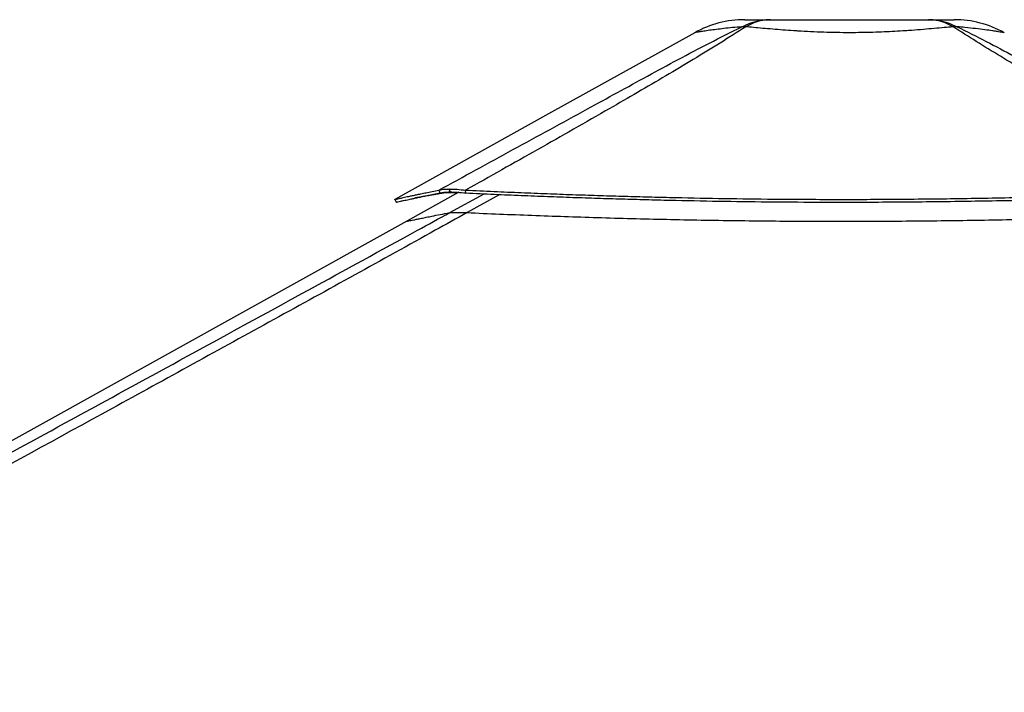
# Paper-space layout '2.5M DUO In-Ground Anchor' of a CAD drawing. Header units: millimetres. Extents: x 20 to 19291, y 40 to 15516.
# Tile 54 of 105: x 8584 to 9844, y 7121 to 7981. Entities that reach past the tile are written whole.
import ezdxf

# ---------------------------------------------------------------- set-up
doc = ezdxf.new("R2010")
doc.units = ezdxf.units.MM

psp = doc.layouts.new('2.5M DUO In-Ground Anchor')

# ---------------------------------------------------------------- linework, layer by layer
at = {"color": 7, "linetype": 'Continuous', "lineweight": 25, "ltscale": 2}
for p, q in [((9133.71, 7764.9), (9133.6, 7764.9)), ((9134.62, 7761.18), (9133.6, 7764.9)), ((9134.73, 7761.18), (9133.71, 7764.9)), ((9154.66, 7759.87), (9154.42, 7763.46)), ((9063.71, 7751.66), (9065.65, 7748.17)), ((9145.83, 7760.67), (9079.35, 7723.75)), ((9134.73, 7761.18), (9134.62, 7761.18)), ((9141.87, 7735.07), (9141.8, 7735.07))]:
    psp.add_line(p, q, dxfattribs=at)
at = {"color": 8, "linetype": 'Continuous', "lineweight": 25, "ltscale": 2}
for p, q in [((9122, 7759.87), (9119.63, 7758.58)), ((9134.1, 7734.68), (9178.15, 7758.81)), ((9198.08, 7757.93), (9156.38, 7734.68))]:
    psp.add_line(p, q, dxfattribs=at)
at = {"color": 7, "linetype": 'Continuous', "lineweight": 25, "ltscale": 2, "flags": 128}
for points in [[(9447.58, 7964.89), (9260.62, 7861.04), (9063.75, 7751.69)], [(9121.99, 7759.87), (9121.13, 7761.67), (9120.27, 7763.47)], [(9079.35, 7723.75), (8395.16, 7343.71), (7319.77, 6746.39)]]:
    psp.add_lwpolyline(points, dxfattribs=at)
at = {"color": 7, "linetype": 'Continuous', "lineweight": 25, "ltscale": 4}
for centre, radius, start, end in [((9511.67, 7849.49), 132, 90.00001, 119.05091), ((9779.65, 7849.49), 132, 60.92915, 89.99999), ((9510.44, 7923.17), 49.32, 86.9618, 93.01722), ((9780.9, 7923.11), 49.37, 86.97137, 93.02863)]:
    psp.add_arc(centre, radius, start, end, dxfattribs=at)
at = {"color": 7, "linetype": 'Continuous', "lineweight": 25, "ltscale": 2}
for points, knots in [([(9507.84, 7972.42), (9511.71, 7974.21), (9519.48, 7977.8), (9531.78, 7980.87), (9540.17, 7981.28), (9544.38, 7981.49)], [0, 0, 0, 0, 0.3304596, 0.6637071, 1, 1, 1, 1]), ([(9511.67, 7981.49), (9511.84, 7981.49), (9512.18, 7981.49), (9514.92, 7981.49), (9519.34, 7981.49), (9525.72, 7981.49), (9533.85, 7981.49), (9540.87, 7981.49), (9544.38, 7981.49)], [0, 0, 0, 0, 0.167251, 0.3349209, 0.5021159, 0.6679556, 0.8343223, 1, 1, 1, 1]), ([(9544.38, 7981.49), (9540.81, 7981.28), (9533.71, 7980.87), (9523.16, 7977.8), (9516.41, 7974.21), (9513.05, 7972.42)], [0, 0, 0, 0, 0.33628722, 0.66953381, 1, 1, 1, 1]), ([(9544.38, 7981.49), (9549.24, 7981.49), (9558.98, 7981.49), (9575.1, 7981.49), (9592, 7981.49), (9609.57, 7981.49), (9627.53, 7981.49), (9645.67, 7981.49), (9663.81, 7981.49), (9681.78, 7981.49), (9699.35, 7981.49), (9716.24, 7981.49), (9732.36, 7981.49), (9742.09, 7981.49), (9746.95, 7981.49)], [0, 0, 0, 0, 0.0828582, 0.1660609, 0.2490008, 0.3325857, 0.416408, 0.5000363, 0.5836617, 0.667481, 0.7510626, 0.8339813, 0.9171622, 1, 1, 1, 1]), ([(9778.29, 7972.41), (9774.93, 7974.2), (9768.18, 7977.79), (9757.62, 7980.87), (9750.52, 7981.28), (9746.95, 7981.49)], [0, 0, 0, 0, 0.3304605, 0.6637126, 1, 1, 1, 1]), ([(9746.95, 7981.49), (9751.17, 7981.28), (9759.56, 7980.87), (9771.86, 7977.79), (9779.64, 7974.2), (9783.51, 7972.41)], [0, 0, 0, 0, 0.3362874, 0.6695395, 1, 1, 1, 1]), ([(9746.95, 7981.49), (9750.46, 7981.49), (9757.48, 7981.49), (9765.61, 7981.49), (9771.98, 7981.49), (9776.45, 7981.49), (9778.95, 7981.49), (9779.91, 7981.49), (9779.65, 7981.49), (9779.65, 7981.49)], [0, 0, 0, 0, 0.16564551, 0.33197719, 0.49778445, 0.66491748, 0.83252551, 0.99974616, 1, 1, 1, 1]), ([(9120.27, 7763.47), (9151.79, 7780.72), (9214.83, 7815.22), (9291.16, 7856.84), (9348.65, 7888.31), (9387.18, 7909.44), (9426.32, 7930.57), (9466.26, 7951.64), (9493.98, 7965.49), (9507.84, 7972.42)], [0, 0, 0, 0, 0.2498232, 0.4996433, 0.5997256, 0.6998528, 0.7999525, 0.8999917, 1, 1, 1, 1]), ([(9513.05, 7972.42), (9502.18, 7965.51), (9480.43, 7951.68), (9445.97, 7930.66), (9410.63, 7909.58), (9374.61, 7888.5), (9320.13, 7857.02), (9246.95, 7815.33), (9185.26, 7780.75), (9154.42, 7763.46)], [0, 0, 0, 0, 0.0997858, 0.1996022, 0.2994789, 0.3993828, 0.499242, 0.7496195, 1, 1, 1, 1]), ([(9778.29, 7972.41), (9774.49, 7972.06), (9766.89, 7971.35), (9754.12, 7970.19), (9740.34, 7969.01), (9727.79, 7968.04), (9715.57, 7967.19), (9703.83, 7966.47), (9690, 7965.79), (9675.71, 7965.27), (9660.86, 7964.94), (9645.27, 7964.82), (9629.08, 7964.95), (9612.41, 7965.36), (9595.85, 7966.03), (9583.15, 7966.74), (9571.35, 7967.49), (9560.42, 7968.27), (9547.15, 7969.34), (9534.52, 7970.44), (9523.05, 7971.49), (9516.24, 7972.12), (9513.05, 7972.42)], [0, 0, 0, 0, 0.055161, 0.1103182, 0.1672772, 0.224232, 0.2551083, 0.3028406, 0.3505713, 0.3996833, 0.448795, 0.4999721, 0.5552039, 0.6104354, 0.6678687, 0.7253032, 0.7448321, 0.7962422, 0.8476558, 0.9006197, 0.9535874, 1, 1, 1, 1]), ([(10138.89, 7762.17), (10103.75, 7781.89), (10046.48, 7814.05), (9967.73, 7858.9), (9913.46, 7890.28), (9870.51, 7915.59), (9838.75, 7934.66), (9807.71, 7953.67), (9788.09, 7966.17), (9778.29, 7972.41)], [0, 0, 0, 0, 0.28391314, 0.46280052, 0.64168435, 0.73127361, 0.82088357, 0.91045848, 1, 1, 1, 1]), ([(9783.51, 7972.41), (9795.95, 7966.18), (9820.85, 7953.72), (9856.75, 7934.74), (9891.98, 7915.72), (9938.49, 7890.41), (9996.24, 7858.98), (10077.58, 7814.46), (10135.67, 7782.66), (10171.01, 7763.32)], [0, 0, 0, 0, 0.0898349, 0.1797028, 0.2696064, 0.3594885, 0.5397671, 0.7200499, 1, 1, 1, 1]), ([(9063.79, 7751.68), (9063.83, 7751.68), (9063.93, 7751.69), (9065.68, 7752.05), (9069.17, 7752.81), (9074.43, 7753.95), (9080.37, 7755.24), (9086.26, 7756.5), (9091.43, 7757.6), (9097.3, 7758.83), (9103.97, 7760.21), (9111.55, 7761.75), (9117.31, 7762.88), (9120.27, 7763.47)], [0, 0, 0, 0, 0.0779073, 0.1989279, 0.3201842, 0.4426665, 0.5675572, 0.6343953, 0.7026875, 0.7726381, 0.8450151, 0.9203082, 1, 1, 1, 1]), ([(9120.27, 7763.47), (9121.06, 7763.68), (9122.62, 7764.1), (9125.7, 7764.55), (9129.28, 7764.85), (9132.16, 7764.89), (9133.6, 7764.9)], [0, 0, 0, 0, 0.248543, 0.4910205, 0.746733, 1, 1, 1, 1]), ([(9133.71, 7764.9), (9135.24, 7764.88), (9138.32, 7764.84), (9145.08, 7764.46), (9150.71, 7763.86), (9154.42, 7763.46)], [0, 0, 0, 0, 0.25310631, 0.5086841, 1, 1, 1, 1]), ([(9154.42, 7763.46), (9166.55, 7762.9), (9190.17, 7761.82), (9225.02, 7760.34), (9258.53, 7759), (9291.08, 7757.81), (9322.86, 7756.74), (9354.09, 7755.78), (9384.84, 7754.93), (9426.14, 7753.91), (9477.98, 7752.89), (9540.49, 7752.06), (9595.31, 7751.7), (9642.71, 7751.63), (9682.89, 7751.74), (9723.54, 7752.02), (9764.87, 7752.46), (9807.13, 7753.07), (9843.48, 7753.73), (9873.82, 7754.37), (9898.02, 7754.92), (9922.97, 7755.53), (9948.89, 7756.21), (9971.73, 7756.84), (9991.39, 7757.41), (10007.69, 7757.9), (10024.82, 7758.42), (10038.75, 7758.86), (10049.4, 7759.2), (10056.5, 7759.43), (10064.01, 7759.67), (10071.99, 7759.93), (10079.56, 7760.18), (10087.12, 7760.43), (10095.03, 7760.69), (10104.37, 7761), (10114.23, 7761.34), (10123.62, 7761.65), (10131.71, 7761.93), (10136.65, 7762.09), (10138.89, 7762.17)], [0, 0, 0, 0, 0.03767443, 0.07334541, 0.1076573, 0.14083662, 0.17324109, 0.20494021, 0.23616583, 0.26694793, 0.33053967, 0.3934098, 0.45612749, 0.49621952, 0.53662089, 0.57749207, 0.61907978, 0.66160742, 0.705423, 0.72929993, 0.75372779, 0.77898784, 0.80522101, 0.83271044, 0.84869769, 0.86530193, 0.8825876, 0.90114953, 0.90802233, 0.91526503, 0.92295173, 0.93107846, 0.93978996, 0.94623638, 0.95435248, 0.96412258, 0.97501801, 0.98475669, 0.99307929, 1, 1, 1, 1]), ([(9065.73, 7748.18), (9065.77, 7748.19), (9065.87, 7748.19), (9067.61, 7748.55), (9071.09, 7749.3), (9076.33, 7750.43), (9082.25, 7751.71), (9088.11, 7752.96), (9093.26, 7754.05), (9099.11, 7755.27), (9105.76, 7756.64), (9113.31, 7758.16), (9119.05, 7759.29), (9121.99, 7759.87)], [0, 0, 0, 0, 0.07787682, 0.19890608, 0.32016994, 0.44265899, 0.56755491, 0.63439492, 0.70268895, 0.77264013, 0.84501731, 0.92031022, 1, 1, 1, 1]), ([(9119.63, 7758.58), (9119.18, 7758.51), (9118.19, 7758.35), (9116.6, 7758.09), (9114.78, 7757.79), (9112.87, 7757.47), (9111.07, 7757.17), (9109.48, 7756.9), (9108.15, 7756.67), (9107.01, 7756.47), (9106.03, 7756.3), (9104.4, 7756.01), (9102.21, 7755.63), (9099.43, 7755.12), (9096.8, 7754.64), (9094.26, 7754.16), (9091.63, 7753.66), (9089.94, 7753.33), (9088.99, 7753.15)], [0, 0, 0, 0, 0.0374322, 0.0821755, 0.1342999, 0.1932479, 0.2478028, 0.2937348, 0.3366893, 0.3690129, 0.3990883, 0.4281697, 0.5238172, 0.610052, 0.706143, 0.7971279, 0.8850064, 1, 1, 1, 1]), ([(9144.73, 7760.06), (9144.31, 7760.08), (9141.92, 7760.17), (9138.04, 7760.17), (9133.05, 7760.11), (9128.62, 7759.9), (9124.89, 7759.57), (9121.83, 7759.13), (9120.37, 7758.76), (9119.63, 7758.58)], [0, 0, 0, 0, 0.035257, 0.1975729, 0.3556967, 0.5190811, 0.683423, 0.8390129, 1, 1, 1, 1]), ([(9121.99, 7759.87), (9122.73, 7760.06), (9124.19, 7760.45), (9127.1, 7760.85), (9130.5, 7761.12), (9133.25, 7761.16), (9134.62, 7761.18)], [0, 0, 0, 0, 0.2491148, 0.4916901, 0.747164, 1, 1, 1, 1]), ([(9134.73, 7761.18), (9136.2, 7761.16), (9139.15, 7761.12), (9145.66, 7760.77), (9151.09, 7760.23), (9154.66, 7759.87)], [0, 0, 0, 0, 0.2526756, 0.5080165, 1, 1, 1, 1]), ([(9154.66, 7759.87), (9166.79, 7759.31), (9190.4, 7758.23), (9225.24, 7756.76), (9258.73, 7755.44), (9291.26, 7754.26), (9323.03, 7753.2), (9354.24, 7752.25), (9384.98, 7751.4), (9426.26, 7750.4), (9478.07, 7749.38), (9540.54, 7748.56), (9595.33, 7748.2), (9642.71, 7748.14), (9682.87, 7748.25), (9723.5, 7748.52), (9764.81, 7748.95), (9807.04, 7749.56), (9843.38, 7750.22), (9873.7, 7750.85), (9897.89, 7751.39), (9922.83, 7752), (9948.73, 7752.67), (9971.56, 7753.3), (9991.21, 7753.86), (10007.51, 7754.35), (10024.63, 7754.87), (10038.55, 7755.3), (10049.2, 7755.63), (10056.3, 7755.86), (10063.8, 7756.1), (10071.77, 7756.36), (10079.34, 7756.6), (10086.9, 7756.85), (10094.8, 7757.11), (10104.14, 7757.42), (10114, 7757.75), (10123.38, 7758.06), (10131.47, 7758.33), (10136.41, 7758.5), (10138.64, 7758.57)], [0, 0, 0, 0, 0.0376721, 0.0733412, 0.1076519, 0.14083, 0.1732339, 0.2049326, 0.2361581, 0.2669404, 0.3305327, 0.3934039, 0.4561235, 0.4962169, 0.5366193, 0.5774919, 0.6190805, 0.661609, 0.7054254, 0.7293024, 0.7537304, 0.7789903, 0.8052235, 0.8327125, 0.8486998, 0.865304, 0.8825893, 0.901151, 0.9080235, 0.9152662, 0.9229528, 0.9310793, 0.9397909, 0.946237, 0.954353, 0.964123, 0.9750183, 0.9847569, 0.9930794, 1, 1, 1, 1]), ([(9156.38, 7734.68), (9142.8, 7727.14), (9060.56, 7681.48), (8909.17, 7597.94), (8633.03, 7446.27), (8149.1, 7181.3), (7616.46, 6890.36), (7222.13, 6675.1), (7104.7, 6611)], [0, 0, 0, 0, 0.0199849, 0.1210522, 0.2221196, 0.424256, 0.8285467, 1, 1, 1, 1]), ([(9134.1, 7734.68), (9134.53, 7734.74), (9135.4, 7734.88), (9137.77, 7735.03), (9140.33, 7735.06), (9141.8, 7735.07)], [0, 0, 0, 0, 0.2930372, 0.592611, 1, 1, 1, 1]), ([(9141.87, 7735.07), (9142.62, 7735.07), (9144.45, 7735.06), (9147.84, 7734.99), (9151.95, 7734.86), (9154.9, 7734.74), (9156.38, 7734.68)], [0, 0, 0, 0, 0.1833144, 0.4504205, 0.7243213, 1, 1, 1, 1]), ([(9156.38, 7734.68), (9170.15, 7734.09), (9197.69, 7732.9), (9239.27, 7731.28), (9281.03, 7729.78), (9323.68, 7728.41), (9367.2, 7727.18), (9411.57, 7726.11), (9456.04, 7725.23), (9500.59, 7724.54), (9545.21, 7724.05), (9589.85, 7723.76), (9634.53, 7723.66), (9679.21, 7723.75), (9723.87, 7724.03), (9768.5, 7724.49), (9813.08, 7725.11), (9857.58, 7725.9), (9902.02, 7726.82), (9949.08, 7727.94), (9998.76, 7729.25), (10047.98, 7730.67), (10094.05, 7732.06), (10122.64, 7732.95), (10136.94, 7733.39)], [0, 0, 0, 0, 0.0428864, 0.0857728, 0.1287329, 0.1716931, 0.2168734, 0.262074, 0.3072541, 0.3524545, 0.3976346, 0.442834, 0.4880139, 0.5332127, 0.5783923, 0.6235902, 0.66877, 0.7139666, 0.7591462, 0.8043414, 0.8578874, 0.9114563, 0.9557228, 1, 1, 1, 1])]:
    psp.add_open_spline(points, degree=3, knots=knots, dxfattribs=at)
at = {"color": 8, "linetype": 'Continuous', "lineweight": 25, "ltscale": 2}
for points, knots in [([(9507.84, 7972.42), (9503.79, 7972.06), (9495.66, 7971.34), (9484.81, 7970.17), (9475.07, 7969), (9467.92, 7968.05), (9461.36, 7967.1), (9455.63, 7966.23), (9450.66, 7965.41), (9448.24, 7965.02), (9447.32, 7964.81), (9447.58, 7964.89), (9447.58, 7964.89)], [0, 0, 0, 0, 0.1119384, 0.2243243, 0.3366639, 0.4485385, 0.5101565, 0.6391517, 0.7685516, 0.8975333, 0.9998936, 1, 1, 1, 1]), ([(9843.79, 7964.86), (9843.79, 7964.86), (9844.07, 7964.86), (9843.09, 7964.96), (9840.77, 7965.39), (9836.66, 7966.05), (9832.26, 7966.74), (9826.53, 7967.59), (9819.14, 7968.63), (9807.36, 7970.08), (9795.31, 7971.38), (9786.88, 7972.12), (9783.51, 7972.41)], [0, 0, 0, 0, 0.0001071, 0.1124968, 0.225436, 0.3383827, 0.4507847, 0.4898216, 0.6287701, 0.7682105, 0.9072315, 1, 1, 1, 1]), ([(8058.43, 7147.03), (8125.63, 7183.7), (8285.23, 7270.79), (8537.27, 7408.39), (8814.69, 7559.93), (9013.71, 7668.78), (9120.33, 7727.14), (9134.1, 7734.68)], [0, 0, 0, 0, 0.18768034, 0.44570232, 0.70372441, 0.96174558, 1, 1, 1, 1]), ([(9079.36, 7723.72), (9079.33, 7723.71), (9079.23, 7723.67), (9080.02, 7723.82), (9081.7, 7724.16), (9084.33, 7724.7), (9087.86, 7725.44), (9092.31, 7726.37), (9097.69, 7727.48), (9104, 7728.78), (9111.92, 7730.38), (9121.67, 7732.31), (9129.96, 7733.89), (9134.1, 7734.68)], [0, 0, 0, 0, 0.0454867, 0.1360225, 0.2265583, 0.3170954, 0.407632, 0.4981696, 0.5887073, 0.6792454, 0.7697839, 0.8848921, 1, 1, 1, 1])]:
    psp.add_open_spline(points, degree=3, knots=knots, dxfattribs=at)

doc.saveas('drawing.dxf')
